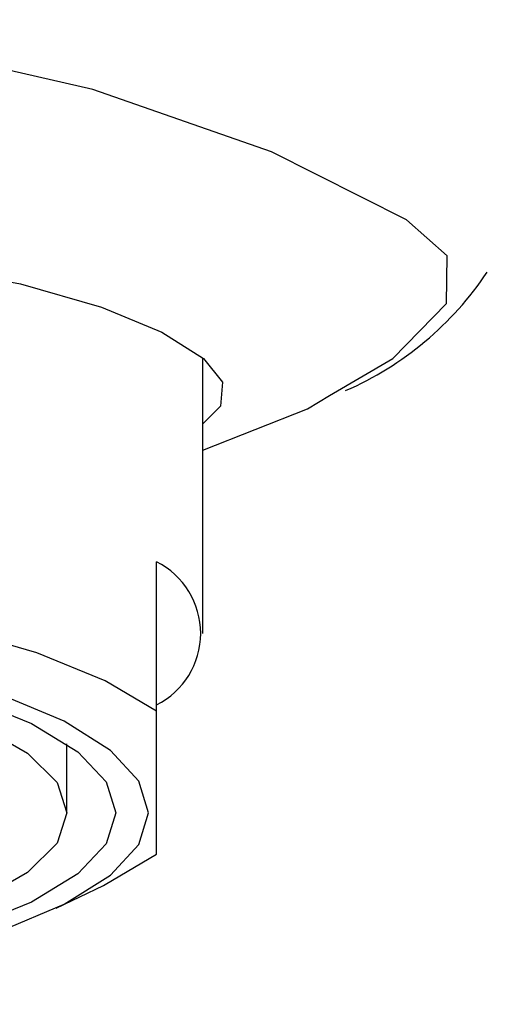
# Model space of a CAD drawing. Header units: millimetres. Extents: x 4232.774 to 4233.053, y 1937.857 to 1937.963.
# Tile 8 of 9: x 4232.921 to 4232.93, y 1937.857 to 1937.875. Entities that reach past the tile are written whole.
import ezdxf

# ---------------------------------------------------------------- set-up
doc = ezdxf.new("R2010")
doc.units = ezdxf.units.MM
doc.layers.add('SANINDUSA', color=3, linetype='Continuous')

msp = doc.modelspace()

# ---------------------------------------------------------------- linework, layer by layer
at = {"layer": 'SANINDUSA'}
for p, q in [((4232.924473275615, 1937.863487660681), (4232.924473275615, 1937.868563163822)), ((4232.923623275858, 1937.86205270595), (4232.923623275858, 1937.864804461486)), ((4232.923623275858, 1937.859419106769), (4232.923623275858, 1937.86205270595)), ((4232.921973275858, 1937.860180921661), (4232.921973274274, 1937.861451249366)), ((4232.921776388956, 1937.858421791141), (4232.922644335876, 1937.858839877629))]:
    msp.add_line(p, q, dxfattribs=at)
at = {"layer": 'SANINDUSA', "flags": 128}
for points in [[(4232.928226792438, 1937.871111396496), (4232.92574139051, 1937.872363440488), (4232.922448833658, 1937.873512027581), (4232.920408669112, 1937.873981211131), (4232.91809899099, 1937.874349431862), (4232.915563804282, 1937.874611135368), (4232.912883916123, 1937.874760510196), (4232.91062327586, 1937.874797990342)], [(4232.928960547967, 1937.869567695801), (4232.928971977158, 1937.870443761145), (4232.928226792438, 1937.871111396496)], [(4232.91062327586, 1937.870701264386), (4232.912910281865, 1937.870682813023), (4232.915197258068, 1937.870614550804), (4232.917353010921, 1937.870478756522), (4232.919378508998, 1937.870249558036), (4232.921120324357, 1937.869926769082), (4232.922609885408, 1937.869502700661), (4232.923720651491, 1937.869036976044), (4232.9244852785, 1937.868555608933), (4232.924839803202, 1937.868115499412), (4232.924800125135, 1937.867676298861), (4232.924473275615, 1937.867349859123)], [(4232.926809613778, 1937.867869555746), (4232.927973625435, 1937.868555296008), (4232.928960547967, 1937.869567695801)], [(4232.924473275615, 1937.866862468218), (4232.926400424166, 1937.867628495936), (4232.926809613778, 1937.867869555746)], [(4232.923623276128, 1937.862052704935), (4232.922679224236, 1937.862615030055), (4232.921417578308, 1937.863127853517), (4232.919871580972, 1937.863577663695), (4232.918081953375, 1937.863952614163), (4232.916095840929, 1937.864242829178), (4232.913965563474, 1937.864440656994), (4232.911747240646, 1937.864540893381), (4232.909499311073, 1937.864540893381), (4232.907280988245, 1937.864440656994), (4232.905150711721, 1937.864242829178), (4232.903164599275, 1937.863952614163), (4232.901374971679, 1937.863577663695), (4232.89982897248, 1937.863127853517), (4232.898567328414, 1937.862615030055), (4232.897623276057, 1937.862052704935)], [(4232.923473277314, 1937.860180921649), (4232.923298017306, 1937.860763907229), (4232.922777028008, 1937.861330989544), (4232.921924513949, 1937.861866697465), (4232.920763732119, 1937.862356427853), (4232.919326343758, 1937.862786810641), (4232.917651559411, 1937.86314611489), (4232.915785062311, 1937.863424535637), (4232.91377776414, 1937.863614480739), (4232.911684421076, 1937.863710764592), (4232.909562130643, 1937.863710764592), (4232.907468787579, 1937.863614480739), (4232.905461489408, 1937.863424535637), (4232.903594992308, 1937.86314611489)], [(4232.90333901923, 1937.862895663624), (4232.905108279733, 1937.863195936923), (4232.907036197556, 1937.863409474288), (4232.909067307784, 1937.86353012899), (4232.911143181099, 1937.86355443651), (4232.913204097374, 1937.863481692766), (4232.915190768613, 1937.863313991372), (4232.91704603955, 1937.863056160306), (4232.918716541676, 1937.862715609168), (4232.920154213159, 1937.862302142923), (4232.92131769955, 1937.861827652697), (4232.922173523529, 1937.861305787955), (4232.922697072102, 1937.860751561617), (4232.922873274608, 1937.860180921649)], [(4232.902779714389, 1937.86244217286), (4232.904370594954, 1937.862791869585), (4232.906162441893, 1937.863057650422), (4232.908097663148, 1937.863230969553), (4232.910114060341, 1937.863306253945), (4232.912146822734, 1937.863281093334), (4232.914130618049, 1937.863156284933), (4232.91600168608, 1937.862935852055), (4232.917699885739, 1937.862626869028), (4232.9191706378, 1937.862239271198), (4232.92036667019, 1937.861785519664), (4232.921249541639, 1937.861280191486), (4232.92179087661, 1937.860739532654), (4232.921973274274, 1937.860180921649)], [(4232.921973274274, 1937.860180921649), (4232.92179087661, 1937.859622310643), (4232.921249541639, 1937.859081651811), (4232.92036667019, 1937.858576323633), (4232.9191706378, 1937.858122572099), (4232.917699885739, 1937.85773497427), (4232.91600168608, 1937.857425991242), (4232.914130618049, 1937.857205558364), (4232.912146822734, 1937.857080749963), (4232.910114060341, 1937.857055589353), (4232.908097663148, 1937.857130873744), (4232.906162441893, 1937.857304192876), (4232.904370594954, 1937.857569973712), (4232.902779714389, 1937.857919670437)], [(4232.922873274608, 1937.860180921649), (4232.922697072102, 1937.859610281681), (4232.922173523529, 1937.859056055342), (4232.92131769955, 1937.8585341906), (4232.920154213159, 1937.858059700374), (4232.918716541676, 1937.85764623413), (4232.91704603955, 1937.857305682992), (4232.915190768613, 1937.857047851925), (4232.913204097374, 1937.856880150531), (4232.911143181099, 1937.856807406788), (4232.909067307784, 1937.856831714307), (4232.907036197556, 1937.856952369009), (4232.905108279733, 1937.857165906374), (4232.90333901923, 1937.857466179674)], [(4232.903594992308, 1937.857215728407), (4232.905461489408, 1937.85693730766), (4232.907468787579, 1937.856747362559), (4232.909562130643, 1937.856651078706), (4232.911684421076, 1937.856651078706), (4232.91377776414, 1937.856747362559), (4232.915785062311, 1937.85693730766), (4232.917651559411, 1937.857215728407), (4232.919326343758, 1937.857575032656), (4232.920763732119, 1937.858005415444), (4232.921924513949, 1937.858495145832), (4232.922777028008, 1937.859030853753), (4232.923298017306, 1937.859597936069), (4232.923473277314, 1937.860180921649)], [(4232.922644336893, 1937.858839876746), (4232.922679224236, 1937.858856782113), (4232.923623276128, 1937.859419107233)]]:
    msp.add_lwpolyline(points, dxfattribs=at)
at = {"layer": 'SANINDUSA'}
for centre, radius, start, end in [((4232.924681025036, 1937.873504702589), 0.006049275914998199, 293.6174768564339, 326.2704529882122), ((4232.922962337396, 1937.863487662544), 0.001473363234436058, 296.6533740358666, 63.34662596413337)]:
    msp.add_arc(centre, radius, start, end, dxfattribs=at)

doc.saveas('drawing.dxf')
